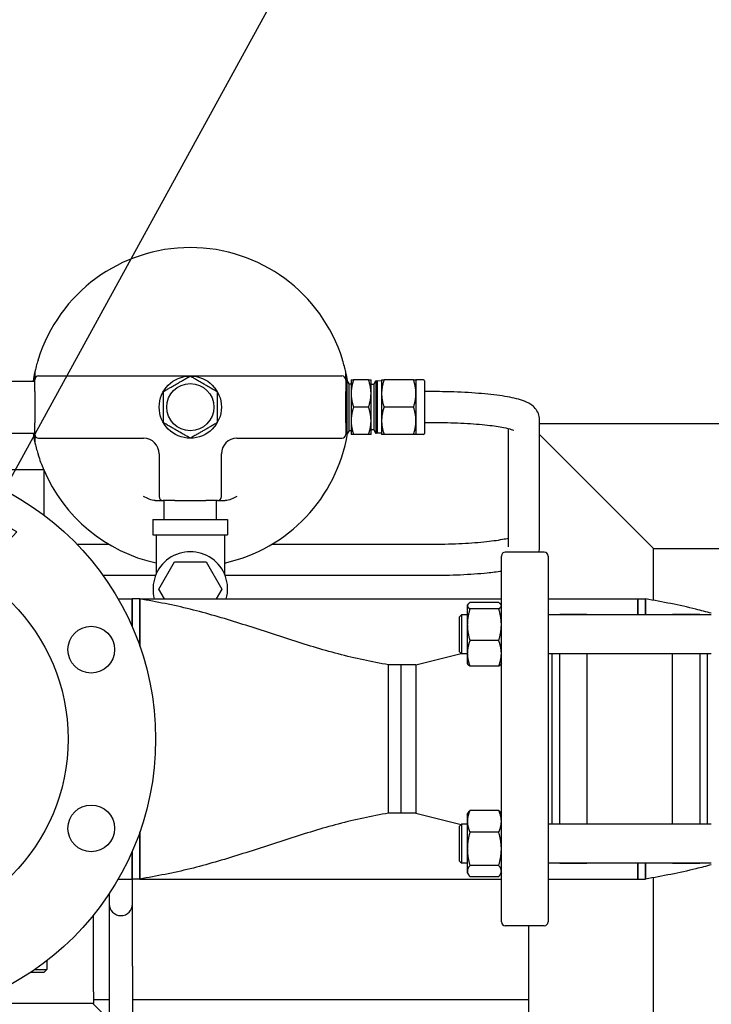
# Model space of a CAD drawing. Header units: inches. Extents: x 4 to 540, y 12 to 340.
# Tile 115 of 122: x 465 to 476, y 147 to 163. Entities that reach past the tile are written whole.
import ezdxf

# ---------------------------------------------------------------- set-up
doc = ezdxf.new("R2010")
doc.units = ezdxf.units.IN
doc.header["$LTSCALE"] = 16
doc.header["$MEASUREMENT"] = 0
doc.layers.get('0').update_dxf_attribs({"lineweight": 25})
doc.layers.get('DEFPOINTS').update_dxf_attribs({"lineweight": 25})
doc.layers.add('DIMEN', color=7, linetype='Continuous', lineweight=25)
doc.styles.get("Standard").update_dxf_attribs({"font": 'arial.ttf'})
doc.dimstyles.new('DEFAULT-ANSI', dxfattribs={"dimscale": 16, "dimtxt": 0.125, "dimasz": 0.1875, "dimexe": 0.125, "dimexo": 0.0625, "dimgap": 0.031496, "dimtad": 0, "dimtih": 1, "dimtoh": 1, "dimrnd": 1e-08, "dimzin": 4, "dimdsep": 46, "dimtxsty": 'Standard', "dimblk": 'Filled-1', "dimcen": 0.09, "dimdle": 0.393701, "dimclrd": 256, "dimclre": 256, "dimclrt": 256, "dimadec": 0, "dimazin": 1, "dimtfac": 1.504, "dimtofl": 0, "dimtmove": 0, "dimatfit": 3, "dimldrblk": 'Filled-1', "dimfxl": 1, "dimtolj": 1, "dimtzin": 4, "dimlwd": 25, "dimlwe": 25, "dimarcsym": 0})
doc.dimstyles.new('DEFAULT-ANSI$7', dxfattribs={"dimscale": 16, "dimtxt": 0.125, "dimasz": 0.125, "dimexe": 0.125, "dimexo": 0.0625, "dimgap": 0.031496, "dimtad": 0, "dimtih": 1, "dimtoh": 1, "dimrnd": 1e-08, "dimzin": 4, "dimdsep": 46, "dimtxsty": 'Standard', "dimblk": 'Filled-1', "dimcen": 0.09, "dimdle": 0.393701, "dimclrd": 256, "dimclre": 256, "dimclrt": 256, "dimadec": 0, "dimazin": 1, "dimtfac": 1.504, "dimtofl": 0, "dimtmove": 0, "dimatfit": 3, "dimldrblk": 'Filled-1', "dimfxl": 1, "dimtolj": 1, "dimtzin": 4, "dimlwd": 25, "dimlwe": 25, "dimarcsym": 0})

# ---------------------------------------------------------------- blocks, each defined once
blk = doc.blocks.new('Filled-1')
at = {"color": 0}
for p, q in [((0, 0), (-1, 0.25)), ((-1, 0.25), (-1, -0.25)), ((-1, 0), (0, 0)), ((-1, -0.25), (0, 0))]:
    blk.add_line(p, q, dxfattribs=at)
at = {"color": 0, "flags": 128}
blk.add_lwpolyline([(-1, -0.25), (0, 0), (-1, 0.25), (-1, -0.25)], dxfattribs=at)
at = {"color": 0}
blk.add_solid([(-1, -0.25), (0, 0), (-1, 0.25), (-1, -0.25)], dxfattribs=at)
blk = doc.blocks.new('*D43')
at = {"layer": 'DEFPOINTS', "color": 0, "linetype": 'Continuous'}
for p in [(482.052, 171.253), (444.062, 154.644), (482.052, 154.644)]:
    blk.add_point(p, dxfattribs=at)
at = {"layer": 'DIMEN', "linetype": 'Continuous', "lineweight": 25}
for p, q in [((444.062, 155.644), (444.062, 173.253)), ((482.052, 155.644), (482.052, 173.253)), ((447.062, 171.253), (459.177, 171.253)), ((479.052, 171.253), (466.936, 171.253))]:
    blk.add_line(p, q, dxfattribs=at)
at = {"layer": 'DIMEN', "linetype": 'Continuous', "lineweight": 25, "xscale": 3, "yscale": 3, "zscale": 3, "rotation": 180}
blk.add_blockref('Filled-1', (444.062, 171.253), dxfattribs=at)
at = {"layer": 'DIMEN', "linetype": 'Continuous', "lineweight": 25, "xscale": 3, "yscale": 3, "zscale": 3}
blk.add_blockref('Filled-1', (482.052, 171.253), dxfattribs=at)
at = {"layer": 'DIMEN', "linetype": 'Continuous', "lineweight": 25, "insert": (459.681, 172.275), "char_height": 2, "attachment_point": 1}
blk.add_mtext('\\A1;37.99', dxfattribs=at)

msp = doc.modelspace()

# ---------------------------------------------------------------- linework, layer by layer
for p, q in [((465.614, 157.534), (465.614, 157.409)), ((470.614, 157.409), (470.614, 157.534)), ((464.682, 157.39), (465.614, 157.39)), ((465.614, 157.221), (465.614, 157.409)), ((467.681, 157.471), (465.676, 157.471)), ((470.551, 157.471), (468.547, 157.471)), ((470.614, 157.409), (470.614, 157.221)), ((470.63, 157.371), (470.614, 157.4)), ((470.63, 156.542), (470.63, 157.4)), ((470.63, 157.4), (470.638, 157.4)), ((470.638, 156.542), (470.638, 157.4)), ((470.67, 157.344), (470.638, 157.4)), ((470.699, 157.409), (470.699, 157.19)), ((470.98, 157.409), (470.738, 157.409)), ((471.019, 157.19), (471.019, 157.409)), ((471.062, 157.336), (471.094, 157.392)), ((471.094, 157.392), (471.094, 156.55)), ((471.106, 157.391), (471.094, 157.392)), ((471.106, 157.391), (471.106, 156.551)), ((471.106, 157.362), (471.123, 157.391)), ((471.123, 156.551), (471.123, 157.391)), ((471.189, 157.389), (471.123, 157.391)), ((471.189, 157.409), (471.189, 157.19)), ((471.702, 157.409), (471.228, 157.409)), ((471.741, 157.409), (471.741, 157.19)), ((471.865, 157.409), (471.741, 157.409)), ((471.879, 157.394), (471.879, 156.548)), ((465.614, 157.221), (465.614, 156.721)), ((470.614, 156.721), (470.614, 157.221)), ((470.67, 156.598), (470.67, 157.344)), ((470.67, 157.344), (470.699, 157.344)), ((470.699, 157.19), (470.699, 156.752)), ((471.062, 157.336), (471.019, 157.336)), ((471.019, 156.752), (471.019, 157.19)), ((471.062, 157.336), (471.062, 156.606)), ((471.189, 157.19), (471.189, 156.752)), ((471.741, 157.19), (471.741, 156.752)), ((471.979, 157.221), (471.879, 157.221)), ((470.98, 156.971), (470.738, 156.971)), ((471.702, 156.971), (471.228, 156.971)), ((465.614, 156.534), (465.614, 156.721)), ((470.614, 156.721), (470.614, 156.534)), ((470.699, 156.752), (470.699, 156.534)), ((471.019, 156.534), (471.019, 156.752)), ((471.189, 156.752), (471.189, 156.534)), ((471.741, 156.752), (471.741, 156.534)), ((471.979, 156.721), (471.879, 156.721)), ((473.729, 154.727), (473.729, 156.764)), ((470.63, 156.571), (470.614, 156.543)), ((470.67, 156.598), (470.638, 156.542)), ((470.67, 156.598), (470.699, 156.598)), ((471.062, 156.606), (471.019, 156.606)), ((471.062, 156.606), (471.094, 156.55)), ((471.106, 156.58), (471.123, 156.551)), ((473.229, 154.727), (473.229, 156.622)), ((497.557, 156.701), (473.729, 156.701)), ((464.682, 156.552), (465.614, 156.552)), ((465.614, 156.534), (465.614, 156.409)), ((465.676, 156.471), (467.364, 156.471)), ((468.864, 156.471), (470.551, 156.471)), ((470.63, 156.542), (470.638, 156.542)), ((470.98, 156.534), (470.738, 156.534)), ((471.106, 156.551), (471.094, 156.55)), ((471.189, 156.553), (471.123, 156.551)), ((471.702, 156.534), (471.228, 156.534)), ((471.865, 156.534), (471.741, 156.534)), ((473.729, 156.529), (473.807, 156.451)), ((473.807, 156.451), (473.729, 156.529)), ((475.307, 154.951), (473.807, 156.451)), ((473.807, 156.451), (475.307, 154.951)), ((467.614, 156.221), (467.614, 155.534)), ((468.614, 155.534), (468.614, 156.221)), ((464.307, 155.971), (465.757, 155.971)), ((465.757, 155.971), (465.757, 155.241)), ((467.551, 155.471), (467.676, 155.471)), ((467.864, 155.471), (467.676, 155.471)), ((467.695, 155.169), (467.695, 155.471)), ((467.864, 155.471), (468.364, 155.471)), ((468.551, 155.471), (468.364, 155.471)), ((468.533, 155.169), (468.533, 155.471)), ((468.551, 155.471), (468.676, 155.471)), ((467.514, 155.169), (468.714, 155.169)), ((467.514, 155.169), (467.514, 154.919)), ((468.714, 155.169), (468.714, 154.919)), ((467.514, 154.919), (468.714, 154.919)), ((467.564, 154.919), (467.564, 154.288)), ((468.664, 154.919), (468.664, 154.288)), ((475.307, 154.951), (475.557, 154.701)), ((475.557, 154.701), (475.307, 154.951)), ((466.291, 154.77), (466.802, 154.77)), ((469.426, 154.77), (471.979, 154.77)), ((475.557, 153.869), (475.557, 154.701)), ((475.557, 154.701), (495.557, 154.701)), ((473.114, 148.704), (473.114, 154.579)), ((473.802, 154.641), (473.177, 154.641)), ((473.864, 154.579), (473.864, 148.704)), ((467.606, 154.049), (467.86, 154.489)), ((467.86, 154.489), (468.368, 154.489)), ((468.368, 154.489), (468.622, 154.049)), ((466.709, 154.27), (467.556, 154.27)), ((468.672, 154.27), (471.979, 154.27)), ((467.697, 153.891), (467.606, 154.049)), ((468.622, 154.049), (468.531, 153.891)), ((466.954, 153.891), (467.177, 153.891)), ((467.177, 153.891), (467.177, 153.451)), ((467.177, 153.451), (467.177, 153.891)), ((467.302, 153.891), (467.177, 153.891)), ((467.302, 153.891), (473.114, 153.891)), ((467.302, 153.134), (467.302, 153.891)), ((467.302, 153.891), (467.302, 153.134)), ((473.864, 153.891), (475.307, 153.891)), ((475.307, 153.891), (475.307, 153.633)), ((475.307, 153.633), (475.307, 153.891)), ((475.307, 153.891), (475.432, 153.891)), ((475.432, 153.633), (475.432, 153.891)), ((475.432, 153.891), (475.432, 153.633)), ((472.567, 153.789), (472.572, 153.797)), ((472.567, 153.789), (472.567, 153.781)), ((472.567, 153.781), (472.567, 153.477)), ((473.072, 153.831), (472.609, 153.831)), ((473.072, 153.732), (472.609, 153.732)), ((473.114, 153.789), (473.11, 153.797)), ((472.442, 153.602), (472.473, 153.633)), ((472.442, 153.039), (472.442, 153.602)), ((472.473, 153.633), (472.473, 153.008)), ((472.567, 153.633), (472.473, 153.633)), ((476.489, 153.633), (473.864, 153.633)), ((474.052, 153.633), (474.052, 153.641)), ((474.489, 153.641), (474.052, 153.641)), ((474.489, 153.641), (474.489, 153.633)), ((475.864, 153.633), (475.864, 153.641)), ((476.302, 153.641), (475.864, 153.641)), ((476.302, 153.641), (476.302, 153.633)), ((472.567, 153.477), (472.567, 153.016)), ((473.072, 153.222), (472.609, 153.222)), ((471.739, 152.831), (472.469, 153.012)), ((472.442, 153.039), (472.473, 153.008)), ((472.567, 153.008), (472.473, 153.008)), ((472.567, 153.016), (472.567, 152.852)), ((476.489, 153.008), (473.864, 153.008)), ((473.927, 153.008), (473.927, 150.274)), ((474.052, 150.274), (474.052, 153.008)), ((474.489, 153.008), (474.489, 150.274)), ((475.864, 150.274), (475.864, 153.008)), ((476.302, 153.008), (476.302, 150.274)), ((476.427, 150.274), (476.427, 153.008)), ((471.302, 150.451), (471.302, 152.831)), ((471.302, 150.451), (471.302, 152.831)), ((471.498, 152.831), (471.302, 152.831)), ((471.498, 152.831), (471.498, 150.451)), ((471.739, 152.831), (471.498, 152.831)), ((471.498, 152.831), (471.498, 150.451)), ((471.739, 152.831), (471.739, 150.451)), ((472.567, 152.852), (472.572, 152.844)), ((473.072, 152.81), (472.609, 152.81)), ((473.114, 152.852), (473.11, 152.844)), ((471.498, 150.451), (471.302, 150.451)), ((471.739, 150.451), (471.498, 150.451)), ((471.739, 150.451), (472.469, 150.27)), ((472.567, 150.43), (472.584, 150.459)), ((472.567, 150.43), (472.567, 150.318)), ((473.072, 150.494), (472.609, 150.494)), ((473.114, 150.43), (473.098, 150.459)), ((472.442, 150.243), (472.473, 150.274)), ((472.442, 149.68), (472.442, 150.243)), ((472.473, 150.274), (472.473, 149.649)), ((472.567, 150.274), (472.473, 150.274)), ((472.567, 150.318), (472.567, 149.877)), ((476.489, 150.274), (473.864, 150.274)), ((467.302, 149.391), (467.302, 150.148)), ((467.302, 150.148), (467.302, 149.391)), ((473.072, 150.143), (472.609, 150.143)), ((467.177, 149.831), (467.177, 149.391)), ((467.177, 149.391), (467.177, 149.831)), ((472.567, 149.877), (472.567, 149.52)), ((472.442, 149.68), (472.473, 149.649)), ((472.567, 149.649), (472.473, 149.649)), ((473.072, 149.61), (472.609, 149.61)), ((476.489, 149.649), (473.864, 149.649)), ((474.052, 149.641), (474.052, 149.649)), ((474.489, 149.641), (474.052, 149.641)), ((474.489, 149.649), (474.489, 149.641)), ((475.307, 149.649), (475.307, 149.391)), ((475.307, 149.391), (475.307, 149.649)), ((475.432, 149.391), (475.432, 149.649)), ((475.432, 149.649), (475.432, 149.391)), ((475.864, 149.641), (475.864, 149.649)), ((476.302, 149.641), (475.864, 149.641)), ((476.302, 149.649), (476.302, 149.641)), ((472.567, 149.52), (472.567, 149.493)), ((472.567, 149.493), (472.584, 149.464)), ((473.114, 149.493), (473.098, 149.464)), ((466.954, 149.391), (467.177, 149.391)), ((467.302, 149.391), (467.177, 149.391)), ((467.186, 148.991), (467.186, 149.391)), ((467.302, 149.391), (473.114, 149.391)), ((473.072, 149.429), (472.609, 149.429)), ((473.864, 149.391), (475.307, 149.391)), ((475.307, 149.391), (475.432, 149.391)), ((475.557, 141.495), (475.557, 149.413)), ((466.811, 149.159), (466.811, 148.991)), ((466.811, 148.991), (466.811, 147.991)), ((467.186, 147.991), (467.186, 148.991)), ((466.557, 147.581), (466.557, 148.813)), ((473.802, 148.641), (473.177, 148.641)), ((473.557, 132.689), (473.557, 148.641)), ((465.807, 148.079), (465.807, 147.941)), ((465.757, 147.891), (465.544, 147.891)), ((465.618, 147.941), (465.807, 147.941)), ((465.757, 147.891), (465.807, 147.941)), ((466.811, 147.991), (466.811, 115.139)), ((467.186, 147.991), (467.186, 115.139)), ((466.557, 147.581), (466.557, 147.391)), ((466.557, 147.391), (464.536, 147.391)), ((466.811, 147.129), (466.548, 147.391)), ((466.811, 147.454), (466.557, 147.454)), ((473.557, 147.454), (467.186, 147.454))]:
    msp.add_line(p, q)
for centre, radius in [((468.114, 156.971), 0.5), ((468.114, 156.971), 0.379), ((463.057, 151.641), 4.5), ((463.057, 151.641), 3.094), ((466.521, 153.076), 0.375), ((466.521, 150.206), 0.375)]:
    msp.add_circle(centre, radius)
for centre, radius, start, end in [((468.114, 156.971), 2.563, 17.3889, 162.6111), ((468.114, 156.971), 2.563, 167.3196, 170.5971), ((468.114, 156.971), 2.562, 9.5119, 12.6804), ((465.676, 157.409), 0.0625, 90, 180), ((470.551, 157.409), 0.0625, 0, 90), ((471.865, 157.394), 0.0143, 0, 90), ((468.114, 156.971), 2.563, 189.4029, 192.6804), ((465.676, 156.534), 0.0625, 180, 270), ((467.364, 156.221), 0.25, 0, 90), ((468.864, 156.221), 0.25, 90, 180), ((468.114, 156.971), 2.563, 282.3941, 350.4881), ((470.551, 156.534), 0.0625, 270, 0), ((471.865, 156.548), 0.0143, 270, 0), ((468.114, 156.971), 2.563, 197.3889, 202.9697), ((468.114, 156.971), 2.562, 203.0863, 257.6059), ((467.676, 155.534), 0.0625, 180, 270), ((468.551, 155.534), 0.0625, 270, 0), ((468.114, 154.049), 0.6, 344.7679, 195.2321), ((473.177, 154.579), 0.0625, 90, 180), ((473.802, 154.579), 0.0625, 0, 90), ((466.998, 148.991), 0.187, 180, 0), ((473.177, 148.704), 0.0625, 180, 270), ((473.802, 148.704), 0.0625, 270, 0)]:
    msp.add_arc(centre, radius, start, end)
for points, knots in [([(465.669, 157.737), (465.661, 157.712), (465.652, 157.684), (465.632, 157.611), (465.624, 157.579), (465.618, 157.553), (465.617, 157.548), (465.616, 157.542), (465.615, 157.54), (465.615, 157.537), (465.615, 157.536), (465.614, 157.535), (465.614, 157.534), (465.614, 157.534), (465.614, 157.534), (465.614, 157.534)], [1.5452632, 1.5452632, 1.5452632, 1.5452632, 1.7293784, 1.7293784, 1.9838017, 1.9838017, 2.0527067, 2.0527067, 2.0862889, 2.0862889, 2.1115353, 2.1115353, 2.1365819, 2.1365819, 2.1559576, 2.1559576, 2.1559576, 2.1559576]), ([(470.614, 157.534), (470.614, 157.534), (470.614, 157.534), (470.614, 157.534), (470.614, 157.534), (470.614, 157.535), (470.613, 157.536), (470.613, 157.538), (470.613, 157.539), (470.612, 157.543), (470.611, 157.545), (470.61, 157.551), (470.609, 157.556), (470.603, 157.582), (470.595, 157.612), (470.576, 157.683), (470.567, 157.711), (470.559, 157.737)], [0.8763965, 0.8763965, 0.8763965, 0.8763965, 0.8780544, 0.8780544, 0.9117369, 0.9117369, 0.9375023, 0.9375023, 0.9633132, 0.9633132, 1.0007035, 1.0007035, 1.0701301, 1.0701301, 1.3252042, 1.3252042, 1.5228119, 1.5228119, 1.5228119, 1.5228119]), ([(468.114, 157.471), (468.095, 157.471), (468.076, 157.471), (468.038, 157.471), (468.018, 157.471), (467.968, 157.471), (467.937, 157.471), (467.884, 157.471), (467.865, 157.471), (467.814, 157.471), (467.781, 157.471), (467.725, 157.471), (467.703, 157.471), (467.681, 157.471)], [-0.001127, -0.001127, -0.001127, -0.001127, 0.201587, 0.201587, 0.403176, 0.403176, 0.706193, 0.706193, 0.869171, 0.869171, 1.134762, 1.134762, 1.300757, 1.300757, 1.300757, 1.300757]), ([(468.547, 157.471), (468.525, 157.471), (468.503, 157.471), (468.447, 157.471), (468.414, 157.471), (468.363, 157.471), (468.344, 157.471), (468.291, 157.471), (468.26, 157.471), (468.209, 157.471), (468.19, 157.471), (468.152, 157.471), (468.133, 157.471), (468.114, 157.471)], [3.385626, 3.385626, 3.385626, 3.385626, 3.551621, 3.551621, 3.817212, 3.817212, 3.98019, 3.98019, 4.283207, 4.283207, 4.484796, 4.484796, 4.68751, 4.68751, 4.68751, 4.68751]), ([(473.729, 156.764), (473.729, 156.801), (473.721, 156.838), (473.695, 156.902), (473.677, 156.929), (473.635, 156.979), (473.611, 156.998), (473.541, 157.045), (473.498, 157.062), (473.371, 157.106), (473.279, 157.126), (473.061, 157.162), (472.935, 157.177), (472.659, 157.2), (472.509, 157.209), (472.23, 157.219), (472.105, 157.221), (471.979, 157.221)], [0, 0, 0, 0, 0.054702, 0.054702, 0.116057, 0.116057, 0.201562, 0.201562, 0.382383, 0.382383, 0.696543, 0.696543, 1.010702, 1.010702, 1.324861, 1.324861, 1.570796, 1.570796, 1.570796, 1.570796]), ([(473.314, 156.595), (473.314, 156.595), (473.313, 156.596), (473.309, 156.598), (473.297, 156.603), (473.249, 156.618), (473.205, 156.629), (473.08, 156.653), (472.992, 156.666), (472.78, 156.689), (472.653, 156.699), (472.378, 156.715), (472.228, 156.719), (472.044, 156.721), (472.012, 156.721), (471.979, 156.721)], [0.253706, 0.253706, 0.253706, 0.253706, 0.277158, 0.277158, 0.412843, 0.412843, 0.621792, 0.621792, 0.893396, 0.893396, 1.193603, 1.193603, 1.503579, 1.503579, 1.570796, 1.570796, 1.570796, 1.570796]), ([(465.614, 156.409), (465.614, 156.409), (465.614, 156.409), (465.614, 156.409), (465.614, 156.408), (465.614, 156.407), (465.614, 156.406), (465.615, 156.404), (465.615, 156.403), (465.616, 156.399), (465.616, 156.397), (465.618, 156.391), (465.619, 156.386), (465.625, 156.36), (465.633, 156.33), (465.652, 156.259), (465.66, 156.231), (465.669, 156.205)], [0.8763965, 0.8763965, 0.8763965, 0.8763965, 0.8780544, 0.8780544, 0.9117369, 0.9117369, 0.9375023, 0.9375023, 0.9633132, 0.9633132, 1.0007035, 1.0007035, 1.0701301, 1.0701301, 1.3252042, 1.3252042, 1.5228119, 1.5228119, 1.5228119, 1.5228119]), ([(471.979, 154.77), (472.132, 154.77), (472.284, 154.773), (472.573, 154.786), (472.709, 154.796), (472.948, 154.819), (473.051, 154.833), (473.17, 154.855), (473.202, 154.862), (473.229, 154.869)], [4.712389, 4.712389, 4.712389, 4.712389, 5.025177, 5.025177, 5.336113, 5.336113, 5.639008, 5.639008, 5.774289, 5.774289, 5.774289, 5.774289]), ([(473.715, 154.641), (473.72, 154.654), (473.723, 154.668), (473.728, 154.697), (473.729, 154.712), (473.729, 154.727)], [6.23901688, 6.23901688, 6.23901688, 6.23901688, 6.2612596, 6.2612596, 6.28318531, 6.28318531, 6.28318531, 6.28318531]), ([(471.979, 154.27), (472.139, 154.27), (472.3, 154.273), (472.607, 154.287), (472.753, 154.297), (472.967, 154.319), (473.044, 154.328), (473.114, 154.339)], [4.712389, 4.712389, 4.712389, 4.712389, 5.0265482, 5.0265482, 5.3407075, 5.3407075, 5.5342944, 5.5342944, 5.5342944, 5.5342944]), ([(471.302, 152.831), (471.03, 152.881), (470.76, 152.936), (470.226, 153.077), (469.962, 153.159), (469.435, 153.327), (469.173, 153.415), (468.645, 153.581), (468.38, 153.659), (467.845, 153.792), (467.574, 153.842), (467.302, 153.891)], [0, 0, 0, 0, 2.103669, 2.103669, 4.207339, 4.207339, 6.311008, 6.311008, 8.414677, 8.414677, 10.518346, 10.518346, 10.518346, 10.518346]), ([(476.489, 153.661), (476.407, 153.684), (476.325, 153.705), (475.975, 153.792), (475.704, 153.842), (475.432, 153.891)], [7.767407, 7.767407, 7.767407, 7.767407, 8.414677, 8.414677, 10.518346, 10.518346, 10.518346, 10.518346]), ([(471.302, 150.451), (471.03, 150.401), (470.76, 150.346), (470.226, 150.205), (469.962, 150.123), (469.435, 149.955), (469.173, 149.867), (468.645, 149.701), (468.38, 149.623), (467.845, 149.49), (467.574, 149.44), (467.302, 149.391)], [0, 0, 0, 0, 2.103669, 2.103669, 4.207339, 4.207339, 6.311008, 6.311008, 8.414677, 8.414677, 10.518346, 10.518346, 10.518346, 10.518346]), ([(476.489, 149.621), (476.407, 149.598), (476.325, 149.577), (475.975, 149.49), (475.704, 149.44), (475.432, 149.391)], [7.767407, 7.767407, 7.767407, 7.767407, 8.414677, 8.414677, 10.518346, 10.518346, 10.518346, 10.518346])]:
    msp.add_open_spline(points, degree=3, knots=knots)
for points in [[(465.676, 157.721), (465.674, 157.726), (465.671, 157.731), (465.669, 157.737)], [(470.559, 157.737), (470.557, 157.731), (470.554, 157.726), (470.551, 157.721)], [(465.669, 156.205), (465.671, 156.211), (465.674, 156.216), (465.676, 156.221)], [(467.551, 155.471), (467.488, 155.471), (467.42, 155.505), (467.364, 155.534)], [(468.864, 155.534), (468.807, 155.505), (468.74, 155.471), (468.676, 155.471)]]:
    msp.add_open_spline(points, degree=3)
for points, weights in [([(467.681, 157.221), (467.897, 157.346), (468.114, 157.471)], [1, 1.15470053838, 1]), ([(468.114, 157.471), (468.33, 157.346), (468.547, 157.221)], [1, 1.15470053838, 1]), ([(470.699, 157.409), (470.699, 157.409), (470.738, 157.409)], [1, 1.0379548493, 1]), ([(470.738, 157.409), (470.699, 157.291), (470.699, 157.19)], [1, 1.0379548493, 1]), ([(470.98, 157.409), (471.019, 157.409), (471.019, 157.409)], [1, 1.0379548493, 1]), ([(471.019, 157.19), (471.019, 157.291), (470.98, 157.409)], [1, 1.0379548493, 1]), ([(471.189, 157.409), (471.189, 157.409), (471.228, 157.409)], [1, 1.0379548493, 1]), ([(471.228, 157.409), (471.189, 157.291), (471.189, 157.19)], [1, 1.0379548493, 1]), ([(471.702, 157.409), (471.741, 157.409), (471.741, 157.409)], [1, 1.0379548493, 1]), ([(471.741, 157.19), (471.741, 157.291), (471.702, 157.409)], [1, 1.0379548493, 1]), ([(467.681, 156.721), (467.681, 156.971), (467.681, 157.221)], [1, 1.15470053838, 1]), ([(468.547, 157.221), (468.547, 156.971), (468.547, 156.721)], [1, 1.15470053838, 1]), ([(470.699, 157.19), (470.699, 157.088), (470.738, 156.971)], [1, 1.0379548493, 1]), ([(470.98, 156.971), (471.019, 157.088), (471.019, 157.19)], [1, 1.0379548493, 1]), ([(471.189, 157.19), (471.189, 157.088), (471.228, 156.971)], [1, 1.0379548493, 1]), ([(471.702, 156.971), (471.741, 157.088), (471.741, 157.19)], [1, 1.0379548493, 1]), ([(470.738, 156.971), (470.699, 156.854), (470.699, 156.752)], [1, 1.0379548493, 1]), ([(471.019, 156.752), (471.019, 156.854), (470.98, 156.971)], [1, 1.0379548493, 1]), ([(471.228, 156.971), (471.189, 156.854), (471.189, 156.752)], [1, 1.0379548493, 1]), ([(471.741, 156.752), (471.741, 156.854), (471.702, 156.971)], [1, 1.0379548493, 1]), ([(468.114, 156.471), (467.897, 156.596), (467.681, 156.721)], [1, 1.15470053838, 1]), ([(468.547, 156.721), (468.33, 156.596), (468.114, 156.471)], [1, 1.15470053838, 1]), ([(470.699, 156.752), (470.699, 156.651), (470.738, 156.534)], [1, 1.0379548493, 1]), ([(470.98, 156.534), (471.019, 156.651), (471.019, 156.752)], [1, 1.0379548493, 1]), ([(471.189, 156.752), (471.189, 156.651), (471.228, 156.534)], [1, 1.0379548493, 1]), ([(471.702, 156.534), (471.741, 156.651), (471.741, 156.752)], [1, 1.0379548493, 1]), ([(470.738, 156.534), (470.699, 156.534), (470.699, 156.534)], [1, 1.0379548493, 1]), ([(471.019, 156.534), (471.019, 156.534), (470.98, 156.534)], [1, 1.0379548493, 1]), ([(471.228, 156.534), (471.189, 156.534), (471.189, 156.534)], [1, 1.0379548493, 1]), ([(471.741, 156.534), (471.741, 156.534), (471.702, 156.534)], [1, 1.0379548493, 1]), ([(472.609, 153.831), (472.567, 153.804), (472.567, 153.781)], [1.10906450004, 1.0930923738, 1]), ([(472.567, 153.781), (472.567, 153.759), (472.609, 153.732)], [1, 1.0930923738, 1.10906450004]), ([(472.609, 153.732), (472.567, 153.596), (472.567, 153.477)], [1.10906450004, 1.0930923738, 1]), ([(473.114, 153.781), (473.114, 153.804), (473.072, 153.831)], [1, 1.0930923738, 1.10906450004]), ([(473.072, 153.732), (473.114, 153.759), (473.114, 153.781)], [1.10906450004, 1.0930923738, 1]), ([(473.114, 153.477), (473.114, 153.596), (473.072, 153.732)], [1, 1.0930923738, 1.10906450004]), ([(472.567, 153.477), (472.567, 153.359), (472.609, 153.222)], [1, 1.0930923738, 1.10906450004]), ([(473.072, 153.222), (473.114, 153.359), (473.114, 153.477)], [1.10906450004, 1.0930923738, 1]), ([(472.609, 153.222), (472.567, 153.112), (472.567, 153.016)], [1.10906450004, 1.0930923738, 1]), ([(473.114, 153.016), (473.114, 153.112), (473.072, 153.222)], [1, 1.0930923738, 1.10906450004]), ([(472.567, 153.016), (472.567, 152.921), (472.609, 152.81)], [1, 1.0930923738, 1.10906450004]), ([(473.072, 152.81), (473.114, 152.921), (473.114, 153.016)], [1.10906450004, 1.0930923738, 1]), ([(472.609, 152.81), (472.581, 152.828), (472.572, 152.844)], [1.10906450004, 1.09823644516, 1.05196429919]), ([(473.11, 152.844), (473.101, 152.828), (473.072, 152.81)], [1.05196429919, 1.09823644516, 1.10906450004]), ([(472.609, 150.494), (472.567, 150.4), (472.567, 150.318)], [1.10906450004, 1.0930923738, 1]), ([(472.584, 150.459), (472.593, 150.476), (472.609, 150.494)], [1.08594679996, 1.10302287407, 1.10906450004]), ([(473.072, 150.494), (473.088, 150.476), (473.098, 150.459)], [1.10906450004, 1.10302287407, 1.08594679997]), ([(473.114, 150.318), (473.114, 150.4), (473.072, 150.494)], [1, 1.0930923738, 1.10906450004]), ([(472.567, 150.318), (472.567, 150.237), (472.609, 150.143)], [1, 1.0930923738, 1.10906450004]), ([(473.072, 150.143), (473.114, 150.237), (473.114, 150.318)], [1.10906450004, 1.0930923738, 1]), ([(472.609, 150.143), (472.567, 150), (472.567, 149.877)], [1.10906450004, 1.0930923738, 1]), ([(473.114, 149.877), (473.114, 150), (473.072, 150.143)], [1, 1.0930923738, 1.10906450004]), ([(472.567, 149.877), (472.567, 149.753), (472.609, 149.61)], [1, 1.0930923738, 1.10906450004]), ([(473.072, 149.61), (473.114, 149.753), (473.114, 149.877)], [1.10906450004, 1.0930923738, 1]), ([(472.609, 149.61), (472.567, 149.562), (472.567, 149.52)], [1.10906450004, 1.0930923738, 1]), ([(473.114, 149.52), (473.114, 149.562), (473.072, 149.61)], [1, 1.0930923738, 1.10906450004]), ([(472.567, 149.52), (472.567, 149.478), (472.609, 149.429)], [1, 1.0930923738, 1.10906450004]), ([(473.072, 149.429), (473.114, 149.478), (473.114, 149.52)], [1.10906450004, 1.0930923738, 1])]:
    msp.add_rational_spline(points, weights, degree=2)

# ---------------------------------------------------------------- dimensions: what is measured, and where the dimension line sits
at = {"layer": 'DIMEN', "linetype": 'Continuous', "lineweight": 25}
dim = msp.add_linear_dim(base=(482.052, 171.253), p1=(444.062, 154.644), p2=(482.052, 154.644), angle=180, dimstyle='DEFAULT-ANSI', override={"dimtih": 0, "dimtoh": 0, "dimdec": 2, "dimtp": 0, "dimtm": 0, "dimtdec": 2, "dimatfit": 1}, dxfattribs=at)
dim.commit()
dim.dimension.update_dxf_attribs({"geometry": '*D43', "text_midpoint": (463.057, 171.253), "dimtype": 160})

# ---------------------------------------------------------------- leaders
at = {"layer": 'DIMEN', "linetype": 'Continuous', "lineweight": 25, "annotation_type": 0, "has_hookline": 1, "hookline_direction": 0, "text_width": 10.831}
msp.add_leader([(463.925, 153.457), (481.448, 185.383), (483.448, 185.383)], dimstyle='DEFAULT-ANSI$7', override={"dimtad": 0}, dxfattribs=at)

doc.saveas('drawing.dxf')
